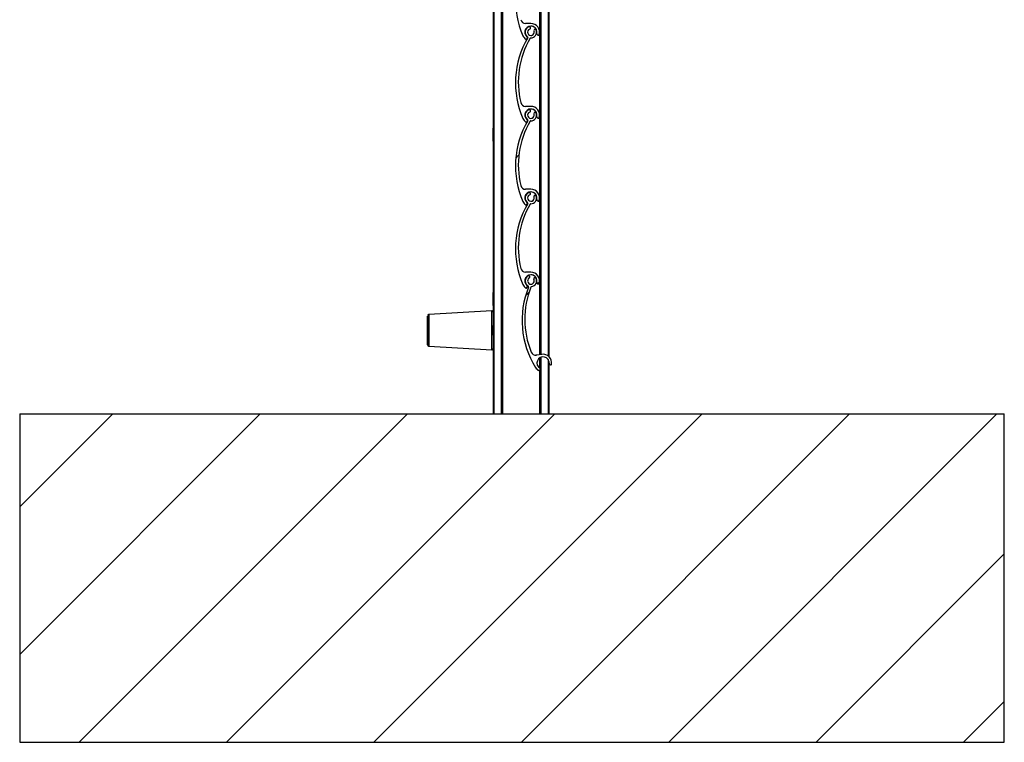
# Model space of a CAD drawing. Header units: millimetres. Extents: x 24 to 749, y 4 to 419.
# Tile 9 of 24: x 165 to 195, y 122 to 144. Entities that reach past the tile are written whole.
import ezdxf

# ---------------------------------------------------------------- set-up
doc = ezdxf.new("R2010")
doc.units = ezdxf.units.MM
pattern_1 = [(45, (0, 0), (-2.245064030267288, 2.245064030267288), [])]

msp = doc.modelspace()

# ---------------------------------------------------------------- hatches: boundary and pattern name
at = {"linetype": 'Continuous', "lineweight": 18}
h = msp.add_hatch(dxfattribs=at)
h.set_pattern_fill('ANSI31', style=0)
h.set_pattern_definition(pattern_1)
edge = h.paths.add_edge_path(flags=0)
edge.add_arc((180.2491345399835, 145.7362825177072), 0.09999999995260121, -249.17353736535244, 19.17359847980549, ccw=False)
edge.add_arc((180.2002481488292, 145.8647980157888), 0.03749950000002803, 290.8264626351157, 470.8264626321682)
edge.add_arc((180.2491345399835, 145.7362825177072), 0.1749989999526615, 110.8264626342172, 233.4949874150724)
edge.add_arc((180.1301565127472, 145.5755223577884), 0.02500000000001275, -30.604972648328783, 53.494987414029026, ccw=False)
edge.add_arc((182.4679607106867, 144.1926736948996), 2.691173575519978, 149.3950046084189, 203.8599010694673)
edge.add_arc((180.2491345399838, 143.2112825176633), 0.2649999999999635, 203.8599037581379, 233.3194438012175)
edge.add_arc((180.1057698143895, 143.0188076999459), 0.02499999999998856, 233.3194438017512, 339.2284625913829)
edge.add_line((180.1291448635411, 143.0099416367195), (180.1428856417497, 143.0461686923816))
edge.add_arc((180.1288606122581, 143.0514883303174), 0.0149999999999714, 339.2284625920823, 413.0319461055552)
edge.add_arc((180.2491345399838, 143.2112825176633), 0.1850000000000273, -15.540347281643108, 233.0319461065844, ccw=False)
edge.add_arc((180.4418229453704, 143.1576991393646), 0.01500000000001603, 164.4596527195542, 232.8739467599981)
edge.add_line((180.432769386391, 143.1457394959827), (180.4638670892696, 143.1221982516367))
edge.add_arc((180.4789563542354, 143.1421309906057), 0.0249999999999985, 232.8739467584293, 343.2538835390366)
edge.add_arc((180.2491345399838, 143.2112825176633), 0.2650000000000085, 343.2538835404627, 450.0000317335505)
edge.add_line((180.2491343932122, 143.4762825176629), (180.0874719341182, 143.4762824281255))
edge.add_arc((180.0874718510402, 143.6262824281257), 0.1499999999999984, 193.7995707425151, 270.00003173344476, ccw=False)
edge.add_arc((182.5058589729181, 144.2202760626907), 2.640265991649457, 149.7872595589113, 193.7995706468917, ccw=False)
edge.add_arc((180.2458430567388, 145.5363095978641), 0.0249999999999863, 89.05701696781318, 149.7872595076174, ccw=False)
edge.add_arc((180.2491345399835, 145.7362825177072), 0.1750000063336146, 269.0570169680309, 379.1735984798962)
edge.add_arc((180.3790071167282, 145.7814418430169), 0.03750000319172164, 19.17359847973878, 199.1735984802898)
h = msp.add_hatch(dxfattribs=at)
h.set_pattern_fill('ANSI31', style=0)
h.set_pattern_definition(pattern_1)
edge = h.paths.add_edge_path(flags=0)
edge.add_arc((180.2491345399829, 143.211282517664), 0.09999999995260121, -249.17353736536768, 19.17359847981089, ccw=False)
edge.add_arc((180.2002481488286, 143.3397980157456), 0.03749950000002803, 290.8264626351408, 470.8264626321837)
edge.add_arc((180.2491345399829, 143.211282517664), 0.1749989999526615, 110.8264626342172, 233.4949874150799)
edge.add_arc((180.1301565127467, 143.0505223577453), 0.02500000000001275, -30.604972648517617, 53.49498741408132, ccw=False)
edge.add_arc((182.4679607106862, 141.6676736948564), 2.691173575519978, 149.3950046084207, 203.8599010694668)
edge.add_arc((180.2491345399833, 140.6862825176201), 0.2649999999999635, 203.8599037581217, 233.319443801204)
edge.add_arc((180.1057698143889, 140.4938076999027), 0.02499999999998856, 233.31944380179, 339.228462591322)
edge.add_line((180.1291448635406, 140.4849416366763), (180.1428856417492, 140.5211686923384))
edge.add_arc((180.1288606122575, 140.5264883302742), 0.0149999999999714, 339.2284625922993, 413.0319461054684)
edge.add_arc((180.2491345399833, 140.6862825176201), 0.1850000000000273, -15.540347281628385, 233.031946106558, ccw=False)
edge.add_arc((180.4418229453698, 140.6326991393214), 0.01500000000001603, 164.4596527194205, 232.8739467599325)
edge.add_line((180.4327693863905, 140.6207394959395), (180.463867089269, 140.5971982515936))
edge.add_arc((180.4789563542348, 140.6171309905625), 0.0249999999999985, 232.8739467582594, 343.2538835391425)
edge.add_arc((180.2491345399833, 140.6862825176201), 0.2650000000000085, 343.253883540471, 450.0000317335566)
edge.add_line((180.2491343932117, 140.9512825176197), (180.0874719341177, 140.9512824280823))
edge.add_arc((180.0874718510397, 141.1012824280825), 0.1499999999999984, 193.7995707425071, 270.00003173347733, ccw=False)
edge.add_arc((182.5058589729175, 141.6952760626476), 2.640265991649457, 149.7872595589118, 193.7995706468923, ccw=False)
edge.add_arc((180.2458430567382, 143.011309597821), 0.0249999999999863, 89.05701696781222, 149.78725950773, ccw=False)
edge.add_arc((180.2491345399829, 143.211282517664), 0.1750000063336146, 269.0570169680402, 379.1735984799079)
edge.add_arc((180.3790071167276, 143.2564418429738), 0.03750000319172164, 19.17359847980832, 199.1735984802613)
h = msp.add_hatch(dxfattribs=at)
h.set_pattern_fill('ANSI31', style=0)
h.set_pattern_definition(pattern_1)
edge = h.paths.add_edge_path(flags=0)
edge.add_arc((180.2491345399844, 140.6862825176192), 0.09999999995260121, -249.17353736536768, 19.173598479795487, ccw=False)
edge.add_arc((180.20024814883, 140.8147980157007), 0.03749950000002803, 290.8264626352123, 470.8264626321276)
edge.add_arc((180.2491345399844, 140.6862825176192), 0.1749989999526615, 110.8264626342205, 233.4949874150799)
edge.add_arc((180.1301565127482, 140.5255223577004), 0.02500000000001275, -30.604972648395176, 53.494987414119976, ccw=False)
edge.add_arc((182.4679607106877, 139.1426736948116), 2.691173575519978, 149.3950046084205, 203.8599010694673)
edge.add_arc((180.2491345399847, 138.1612825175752), 0.2649999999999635, 203.8599037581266, 233.3194438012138)
edge.add_arc((180.1057698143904, 137.9688076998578), 0.02499999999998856, 233.3194438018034, 339.2284625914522)
edge.add_line((180.1291448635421, 137.9599416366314), (180.1428856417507, 137.9961686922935))
edge.add_arc((180.128860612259, 138.0014883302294), 0.0149999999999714, 339.2284625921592, 413.0319461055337)
edge.add_arc((180.2491345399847, 138.1612825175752), 0.1850000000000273, -15.540347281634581, 233.03194610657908, ccw=False)
edge.add_arc((180.4418229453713, 138.1076991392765), 0.01500000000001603, 164.4596527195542, 232.8739467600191)
edge.add_line((180.432769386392, 138.0957394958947), (180.4638670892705, 138.0721982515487))
edge.add_arc((180.4789563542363, 138.0921309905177), 0.0249999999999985, 232.8739467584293, 343.2538835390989)
edge.add_arc((180.2491345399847, 138.1612825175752), 0.2650000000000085, 343.2538835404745, 450.0000317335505)
edge.add_line((180.2491343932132, 138.4262825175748), (180.0874719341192, 138.4262824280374))
edge.add_arc((180.0874718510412, 138.5762824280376), 0.1499999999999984, 193.7995707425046, 270.0000317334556, ccw=False)
edge.add_arc((182.5058589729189, 139.1702760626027), 2.640265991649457, 149.7872595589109, 193.7995706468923, ccw=False)
edge.add_arc((180.2458430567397, 140.4863095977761), 0.0249999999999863, 89.05701696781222, 149.78725950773, ccw=False)
edge.add_arc((180.2491345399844, 140.6862825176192), 0.1750000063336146, 269.0570169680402, 379.1735984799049)
edge.add_arc((180.3790071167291, 140.7314418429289), 0.03750000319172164, 19.17359847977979, 199.1735984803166)
h = msp.add_hatch(dxfattribs=at)
h.set_pattern_fill('ANSI31', style=0)
h.set_pattern_definition(pattern_1)
edge = h.paths.add_edge_path(flags=0)
edge.add_arc((180.2491345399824, 138.1612825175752), 0.09999999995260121, -249.17353736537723, 19.17359847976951, ccw=False)
edge.add_arc((180.200248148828, 138.2897980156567), 0.03749950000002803, 290.8264626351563, 470.8264626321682)
edge.add_arc((180.2491345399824, 138.1612825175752), 0.1749989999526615, 110.8264626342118, 233.4949874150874)
edge.add_arc((180.1301565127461, 138.0005223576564), 0.02500000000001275, -30.60497264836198, 53.49498741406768, ccw=False)
edge.add_arc((182.4679607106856, 136.6176736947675), 2.691173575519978, 149.3950046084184, 203.8599010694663)
edge.add_arc((180.2491345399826, 135.6362825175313), 0.2649999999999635, 203.8599037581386, 233.3194438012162)
edge.add_arc((180.1057698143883, 135.4438076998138), 0.02499999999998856, 233.319443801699, 339.2284625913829)
edge.add_line((180.12914486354, 135.4349416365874), (180.1428856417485, 135.4711686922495))
edge.add_arc((180.1288606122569, 135.4764883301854), 0.0149999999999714, 339.2284625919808, 413.0319461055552)
edge.add_arc((180.2491345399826, 135.6362825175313), 0.1850000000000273, -15.540347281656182, 233.0319461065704, ccw=False)
edge.add_arc((180.4418229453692, 135.5826991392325), 0.01500000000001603, 164.4596527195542, 232.8739467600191)
edge.add_line((180.4327693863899, 135.5707394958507), (180.4638670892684, 135.5471982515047))
edge.add_arc((180.4789563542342, 135.5671309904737), 0.0249999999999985, 232.8739467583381, 343.2538835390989)
edge.add_arc((180.2491345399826, 135.6362825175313), 0.2650000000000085, 343.2538835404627, 450.0000317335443)
edge.add_line((180.2491343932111, 135.9012825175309), (180.0874719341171, 135.9012824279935))
edge.add_arc((180.0874718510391, 136.0512824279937), 0.1499999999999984, 193.7995707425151, 270.0000317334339, ccw=False)
edge.add_arc((182.5058589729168, 136.6452760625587), 2.640265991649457, 149.7872595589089, 193.7995706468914, ccw=False)
edge.add_arc((180.2458430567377, 137.9613095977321), 0.0249999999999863, 89.05701696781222, 149.7872595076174, ccw=False)
edge.add_arc((180.2491345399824, 138.1612825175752), 0.1750000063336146, 269.0570169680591, 379.1735984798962)
edge.add_arc((180.3790071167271, 138.2064418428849), 0.03750000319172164, 19.17359847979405, 199.1735984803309)
h = msp.add_hatch(dxfattribs=at)
h.set_pattern_fill('ANSI31', style=0)
h.set_pattern_definition(pattern_1)
edge = h.paths.add_edge_path(flags=0)
edge.add_arc((180.2491345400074, 135.6362825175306), 0.09999999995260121, -240.78751288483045, 27.559622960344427, ccw=False)
edge.add_arc((180.1820279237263, 135.7562942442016), 0.03749950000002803, 299.2124871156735, 479.2124871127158)
edge.add_arc((180.2491345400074, 135.6362825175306), 0.1749989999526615, 119.2124871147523, 241.8810118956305)
edge.add_arc((180.1548741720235, 135.4598892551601), 0.02500000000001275, -22.21894816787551, 61.88101189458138, ccw=False)
edge.add_arc((182.6693594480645, 134.4327754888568), 2.691173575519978, 157.7810290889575, 212.2459255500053)
edge.add_arc((180.6173848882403, 133.1382799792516), 0.2649999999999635, 212.2459282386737, 241.7054682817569)
edge.add_arc((180.5036238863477, 132.9269545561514), 0.02499999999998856, 241.7054682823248, 347.6144870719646)
edge.add_line((180.5280420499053, 132.9215923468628), (180.5363524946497, 132.9594360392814))
edge.add_arc((180.5217015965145, 132.9626533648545), 0.0149999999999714, 347.6144870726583, 421.4179705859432)
edge.add_arc((180.6173848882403, 133.1382799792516), 0.1850000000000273, -7.154322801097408, 241.4179705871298, ccw=False)
edge.add_arc((180.8158277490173, 133.113371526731), 0.01500000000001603, 172.8456772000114, 241.2599712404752)
edge.add_line((180.8086152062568, 133.1002193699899), (180.8428137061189, 133.0814651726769))
edge.add_arc((180.8548346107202, 133.1033854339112), 0.0249999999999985, 241.25997123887, 351.6399080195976)
edge.add_arc((180.6173848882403, 133.1382799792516), 0.2650000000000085, 351.6399080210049, 458.3860562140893)
edge.add_line((180.5787366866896, 133.4004465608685), (180.4188027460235, 133.3768693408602))
edge.add_arc((180.3969264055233, 133.5252655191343), 0.1499999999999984, 202.1855952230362, 278.3860562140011, ccw=False)
edge.add_arc((182.7028269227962, 134.4656098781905), 2.640265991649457, 158.1732840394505, 202.1855951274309, ccw=False)
edge.add_arc((180.2750426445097, 135.4379676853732), 0.0249999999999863, 97.44304144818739, 158.1732839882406, ccw=False)
edge.add_arc((180.2491345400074, 135.6362825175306), 0.1750000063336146, 277.4430414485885, 387.5596229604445)
edge.add_arc((180.3710323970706, 135.699899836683), 0.03750000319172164, 27.55962296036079, 207.5596229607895)
h = msp.add_hatch(dxfattribs=at)
h.set_pattern_fill('ANSI31', style=0)
h.set_pattern_definition(pattern_1)
h.paths.add_polyline_path([(194.6730910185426, 131.5864430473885), (164.6730910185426, 131.5864430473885), (164.6730910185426, 121.5864430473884), (194.6730910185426, 121.5864430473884)], flags=0)

# ---------------------------------------------------------------- linework, layer by layer
at = {"color": 7, "linetype": 'Continuous', "lineweight": 25}
for p, q in [((179.0980010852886, 256.5864430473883), (179.0980010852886, 134.6887724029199)), ((179.0980012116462, 256.5864430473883), (179.0980012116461, 134.6885487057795)), ((179.1230012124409, 256.5864430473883), (179.1230012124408, 131.5864430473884)), ((179.3430012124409, 256.5864430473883), (179.3430012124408, 131.5864430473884)), ((179.3680012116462, 256.5864430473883), (179.3680012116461, 131.5864430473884)), ((179.3838812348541, 256.5864430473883), (179.3838812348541, 131.5864430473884)), ((180.5280012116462, 246.5864430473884), (180.5280012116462, 133.3929672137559)), ((180.7980012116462, 246.5864430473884), (180.7980012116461, 133.3321942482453)), ((180.5121211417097, 145.7036781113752), (180.5121211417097, 143.243886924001)), ((180.2491343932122, 143.4762825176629), (180.0874719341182, 143.4762824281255)), ((180.0067821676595, 143.1040895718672), (180.0067804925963, 143.1040895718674)), ((180.2002464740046, 143.3772975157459), (180.1869139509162, 143.3748473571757)), ((180.1869156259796, 143.3748473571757), (180.1869139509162, 143.3748473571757)), ((180.2002481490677, 143.3772975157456), (180.2002464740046, 143.3772975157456)), ((180.3435873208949, 143.2441256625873), (180.3435856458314, 143.2441256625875)), ((180.3790071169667, 143.2939418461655), (180.3790054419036, 143.2939418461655)), ((180.4273713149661, 143.1617178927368), (180.4273696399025, 143.1617178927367)), ((180.4327677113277, 143.1457394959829), (180.4638654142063, 143.1221982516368)), ((180.432769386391, 143.1457394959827), (180.4327677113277, 143.1457394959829)), ((180.432769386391, 143.1457394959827), (180.4638670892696, 143.1221982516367)), ((180.4638670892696, 143.1221982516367), (180.4638654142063, 143.1221982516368)), ((180.4789546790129, 143.1171309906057), (180.478956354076, 143.1171309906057)), ((180.5121211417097, 143.1786781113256), (180.5121211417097, 140.7188869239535)), ((180.090835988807, 142.9987582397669), (180.0908343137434, 142.998758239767)), ((180.1057681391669, 142.9938076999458), (180.10576981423, 142.9938076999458)), ((180.1291448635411, 143.0099416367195), (180.1428856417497, 143.0461686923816)), ((180.1450288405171, 143.0706174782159), (180.1450271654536, 143.070617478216)), ((180.1516739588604, 143.0377944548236), (180.1516722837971, 143.0377944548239)), ((180.2491343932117, 140.9512825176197), (180.0874719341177, 140.9512824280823)), ((180.200246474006, 140.8522975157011), (180.1869139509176, 140.8498473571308)), ((180.1869156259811, 140.8498473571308), (180.1869139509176, 140.8498473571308)), ((180.2002481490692, 140.8522975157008), (180.200246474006, 140.8522975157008)), ((180.3435873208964, 140.7191256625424), (180.3435856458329, 140.7191256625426)), ((180.3790071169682, 140.7689418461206), (180.3790054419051, 140.7689418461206)), ((180.0067821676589, 140.579089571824), (180.0067804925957, 140.5790895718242)), ((180.0908359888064, 140.4737582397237), (180.0908343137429, 140.4737582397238)), ((180.1057681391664, 140.4688076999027), (180.1057698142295, 140.4688076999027)), ((180.1291448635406, 140.4849416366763), (180.1428856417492, 140.5211686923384)), ((180.1450288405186, 140.545617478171), (180.1450271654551, 140.5456174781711)), ((180.1516739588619, 140.5127944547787), (180.1516722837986, 140.512794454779)), ((180.4273713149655, 140.6367178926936), (180.4273696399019, 140.6367178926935)), ((180.4327677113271, 140.6207394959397), (180.4638654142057, 140.5971982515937)), ((180.4327693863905, 140.6207394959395), (180.4327677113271, 140.6207394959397)), ((180.4327693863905, 140.6207394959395), (180.463867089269, 140.5971982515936)), ((180.463867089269, 140.5971982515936), (180.4638654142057, 140.5971982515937)), ((180.4789546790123, 140.5921309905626), (180.4789563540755, 140.5921309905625)), ((180.5121211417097, 140.6536781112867), (180.5121211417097, 138.1938869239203)), ((179.0980011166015, 139.8870022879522), (179.0980011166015, 140.2858838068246)), ((180.798001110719, 140.0864430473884), (180.7980011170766, 140.2864430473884)), ((180.7980011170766, 139.8864430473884), (180.798001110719, 140.0864430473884)), ((180.2491343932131, 138.4262825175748), (180.0874719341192, 138.4262824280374)), ((180.200246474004, 138.3272975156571), (180.1869139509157, 138.3248473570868)), ((180.1869156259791, 138.3248473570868), (180.1869139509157, 138.3248473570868)), ((180.2002481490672, 138.3272975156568), (180.200246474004, 138.3272975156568)), ((180.0067821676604, 138.0540895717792), (180.0067804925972, 138.0540895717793)), ((180.1450288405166, 138.0206174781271), (180.1450271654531, 138.0206174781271)), ((180.3435873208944, 138.1941256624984), (180.3435856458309, 138.1941256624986)), ((180.3790071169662, 138.2439418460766), (180.3790054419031, 138.2439418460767)), ((180.427371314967, 138.1117178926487), (180.4273696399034, 138.1117178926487)), ((180.4327677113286, 138.0957394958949), (180.4638654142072, 138.0721982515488)), ((180.432769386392, 138.0957394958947), (180.4327677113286, 138.0957394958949)), ((180.432769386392, 138.0957394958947), (180.4638670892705, 138.0721982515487)), ((180.4638670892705, 138.0721982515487), (180.4638654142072, 138.0721982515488)), ((180.4789546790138, 138.0671309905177), (180.4789563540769, 138.0671309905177)), ((180.5121211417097, 138.1286781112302), (180.5121211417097, 135.6688869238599)), ((180.0908359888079, 137.9487582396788), (180.0908343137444, 137.9487582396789)), ((180.1057681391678, 137.9438076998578), (180.105769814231, 137.9438076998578)), ((180.1291448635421, 137.9599416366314), (180.1428856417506, 137.9961686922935)), ((180.1516739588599, 137.9877944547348), (180.1516722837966, 137.987794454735)), ((180.2491343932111, 135.9012825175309), (180.0874719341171, 135.9012824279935)), ((180.1637262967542, 135.7890243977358), (180.1637246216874, 135.7890243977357)), ((180.1820279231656, 135.7937937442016), (180.182026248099, 135.7937937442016)), ((180.337787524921, 135.6825496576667), (180.337785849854, 135.6825496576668)), ((180.3710323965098, 135.7373998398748), (180.3710307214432, 135.7373998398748)), ((180.5121211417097, 135.6036781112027), (180.5121211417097, 133.3906261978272)), ((180.0067821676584, 135.5290895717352), (180.0067804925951, 135.5290895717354)), ((180.0908359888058, 135.4237582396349), (180.0908343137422, 135.4237582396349)), ((180.1057681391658, 135.4188076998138), (180.1057698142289, 135.4188076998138)), ((180.12914486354, 135.4349416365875), (180.1428856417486, 135.4711686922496)), ((180.166656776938, 135.4819385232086), (180.166655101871, 135.4819385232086)), ((180.1780178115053, 135.4504355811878), (180.1780161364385, 135.450435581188)), ((180.4273713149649, 135.5867178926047), (180.4273696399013, 135.5867178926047)), ((180.4327677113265, 135.5707394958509), (180.4638654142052, 135.5471982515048)), ((180.4327693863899, 135.5707394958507), (180.4327677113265, 135.5707394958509)), ((180.4327693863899, 135.5707394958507), (180.4638670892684, 135.5471982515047)), ((180.4638670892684, 135.5471982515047), (180.4638654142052, 135.5471982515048)), ((180.4789546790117, 135.5421309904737), (180.4789563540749, 135.5421309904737)), ((179.0980011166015, 134.8870022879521), (179.0980011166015, 135.2858838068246)), ((180.798001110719, 135.0864430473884), (180.7980011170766, 135.2864430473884)), ((180.7980011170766, 134.8864430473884), (180.798001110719, 135.0864430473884)), ((179.0555065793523, 134.7284708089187), (177.1355065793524, 134.6084708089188)), ((179.0980017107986, 134.6885487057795), (179.0980017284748, 134.0922429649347)), ((179.098001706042, 134.1415902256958), (179.0980017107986, 134.2811267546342)), ((179.0980017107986, 133.9811267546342), (179.098001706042, 134.1415902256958)), ((179.0980017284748, 134.0922429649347), (179.0980017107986, 133.5737048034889)), ((177.1355065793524, 133.6537827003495), (179.0555065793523, 133.5337827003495)), ((179.0980010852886, 133.5734811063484), (179.0980010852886, 131.5864430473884)), ((179.0980012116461, 133.5737048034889), (179.0980012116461, 131.5864430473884)), ((180.4188010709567, 133.3768693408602), (180.3969247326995, 133.3752655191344)), ((180.4188027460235, 133.3768693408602), (180.4188010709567, 133.3768693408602)), ((180.5787366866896, 133.4004465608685), (180.4188027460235, 133.3768693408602)), ((180.5121211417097, 133.2904132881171), (180.5121211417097, 132.9861466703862)), ((180.5280012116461, 133.3002539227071), (180.5280012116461, 132.9763060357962)), ((180.617384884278, 133.4032799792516), (180.6173832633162, 133.4032799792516)), ((180.3932569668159, 132.9968880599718), (180.3932552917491, 132.996888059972)), ((180.4917737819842, 132.9049414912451), (180.4917721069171, 132.9049414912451)), ((180.5036222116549, 132.9019545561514), (180.5036238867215, 132.9019545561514)), ((180.5121211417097, 132.9034429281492), (180.5121211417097, 131.5864430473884)), ((180.5280012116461, 132.9214096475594), (180.5280012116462, 131.5864430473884)), ((180.5280012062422, 132.9214096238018), (180.5280012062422, 131.5864430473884)), ((180.5280420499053, 132.9215923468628), (180.5363524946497, 132.9594360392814)), ((180.7980012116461, 133.1783067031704), (180.7980012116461, 131.5864430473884)), ((180.8009445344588, 133.1152396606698), (180.8009428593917, 133.1152396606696)), ((180.8086135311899, 133.10021936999), (180.8428120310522, 133.0814651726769)), ((180.8086152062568, 133.10021936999), (180.8086135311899, 133.10021936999)), ((180.8086152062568, 133.10021936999), (180.8428137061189, 133.0814651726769)), ((180.8428137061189, 133.0814651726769), (180.8428120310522, 133.0814651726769)), ((180.8548329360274, 133.0783854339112), (180.854834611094, 133.0783854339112)), ((164.6730890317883, 131.5864430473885), (164.6730890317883, 121.5864430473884)), ((164.6730890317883, 131.5864430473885), (164.6730910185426, 131.5864430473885)), ((164.6730910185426, 131.5864430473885), (164.6730910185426, 121.5864430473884)), ((164.6730910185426, 131.5864430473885), (194.6730910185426, 131.5864430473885)), ((194.6730910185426, 121.5864430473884), (194.6730910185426, 131.5864430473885)), ((164.6730890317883, 121.5864430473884), (164.6730910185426, 121.5864430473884)), ((164.6730910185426, 121.5864430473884), (194.6730910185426, 121.5864430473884))]:
    msp.add_line(p, q, dxfattribs=at)
at = {"color": 8, "linetype": 'Continuous', "lineweight": 25}
for p, q in [((180.5530012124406, 246.5864430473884), (180.5530012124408, 133.3966526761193)), ((180.7730012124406, 246.5864430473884), (180.7730012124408, 133.3527760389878)), ((179.0555065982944, 134.0894581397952), (179.0555065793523, 134.7284708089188)), ((177.1355065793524, 134.6084708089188), (177.1355065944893, 134.0978289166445)), ((177.1355065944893, 134.0978289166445), (177.1355065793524, 133.6537827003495)), ((179.0555065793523, 133.5337827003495), (179.0555065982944, 134.0894581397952)), ((180.5530012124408, 133.3117151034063), (180.5530012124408, 131.5864430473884)), ((180.7730012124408, 133.2383202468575), (180.7730012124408, 131.5864430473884))]:
    msp.add_line(p, q, dxfattribs=at)
at = {"color": 7, "linetype": 'Continuous', "lineweight": 25, "flags": 128}
for points in [[(180.1820262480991, 135.7937937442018), (180.1776430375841, 135.7935366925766), (180.1637246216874, 135.7890243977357)], [(177.0980016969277, 134.1616397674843), (177.0980016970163, 134.0731772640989), (177.0980016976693, 133.9870872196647), (177.0980016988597, 133.9068941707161), (177.098001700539, 133.8358812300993), (177.0980017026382, 133.7769556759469), (177.0980017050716, 133.7325299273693), (177.0980017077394, 133.704422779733), (177.0980017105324, 133.6937849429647), (177.0980017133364, 133.7010519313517), (177.0980017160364, 133.7259262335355), (177.0980017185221, 133.7673894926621), (177.0980017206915, 133.8237441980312), (177.0980017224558, 133.8926831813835), (177.098001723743, 133.9713840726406), (177.0980017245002, 134.0566248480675), (177.0980017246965, 134.1449157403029), (177.0980017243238, 134.2326421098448), (177.0980017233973, 134.3162124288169), (177.0980017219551, 134.3922053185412), (177.0980017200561, 134.4575096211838), (177.0980017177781, 134.5094517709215), (177.0980017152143, 134.5459052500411), (177.0980017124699, 134.5653776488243), (177.0980017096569, 134.567071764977), (177.0980017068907, 134.550918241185), (177.0980017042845, 134.5175784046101), (177.098001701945, 134.4684171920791), (177.0980016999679, 134.4054472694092), (177.0980016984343, 134.331246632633), (177.0980016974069, 134.2488530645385), (177.0980016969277, 134.1616397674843)], [(177.0980016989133, 134.157271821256), (177.0980016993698, 134.2370362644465), (177.0980017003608, 134.3118484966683), (177.0980017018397, 134.3782103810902), (177.0980017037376, 134.4330189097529), (177.0980017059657, 134.4737112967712), (177.0980017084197, 134.4983848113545), (177.098001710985, 134.5058857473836), (177.0980017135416, 134.4958633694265), (177.0980017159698, 134.4687863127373), (177.0980017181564, 134.4259206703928), (177.0980017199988, 134.3692707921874), (177.0980017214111, 134.301485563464), (177.0980017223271, 134.22573454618), (177.0980017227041, 134.1455597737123), (177.0980017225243, 134.0647101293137), (177.0980017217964, 133.9869660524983), (177.0980017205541, 133.9159627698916), (177.0980017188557, 133.8550203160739), (177.0980017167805, 133.806988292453), (177.0980017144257, 133.7741126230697), (177.0980017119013, 133.7579305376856), (177.0980017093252, 133.7591986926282), (177.0980017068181, 133.7778577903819), (177.0980017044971, 133.8130353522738), (177.0980017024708, 133.8630865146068), (177.0980017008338, 133.9256709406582), (177.0980016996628, 133.9978622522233), (177.0980016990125, 134.0762848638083), (177.0980016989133, 134.157271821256)], [(180.7980012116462, 133.1783067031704), (180.7992257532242, 133.1723136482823), (180.8009428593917, 133.1152396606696)]]:
    msp.add_lwpolyline(points, dxfattribs=at)
at = {"color": 7, "linetype": 'Continuous', "lineweight": 25}
for centre, radius, start, end in [((182.4679590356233, 144.1926736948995), 2.691173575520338, 149.3950046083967, 203.8599010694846), ((182.4679607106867, 144.1926736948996), 2.691173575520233, 149.3950046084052, 203.8599010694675), ((180.0874718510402, 143.6262824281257), 0.1500000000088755, 193.7995707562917, 270.0000317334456), ((180.2491345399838, 143.2112825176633), 0.2649999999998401, 343.2538835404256, 90.00003173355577), ((180.2491328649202, 143.2112825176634), 0.265000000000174, 203.8599037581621, 233.3194438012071), ((180.2491345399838, 143.2112825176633), 0.2650000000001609, 203.8599037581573, 233.3194438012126), ((180.2491345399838, 143.2112825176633), 0.1850000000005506, 344.4596527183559, 233.0319461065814), ((180.2491328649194, 143.2112825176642), 0.1749989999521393, 110.8264626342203, 233.4949874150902), ((180.2491345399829, 143.211282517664), 0.1749989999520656, 110.8264626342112, 233.4949874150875), ((180.2491345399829, 143.211282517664), 0.099999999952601, 110.8264626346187, 19.17359847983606), ((180.2002481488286, 143.3397980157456), 0.03749950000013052, 290.8264626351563, 110.8264626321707), ((180.2491345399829, 143.211282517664), 0.1750000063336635, 269.0570169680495, 19.17359847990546), ((180.2491328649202, 143.2112825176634), 0.1850000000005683, 344.4596527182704, 89.99999963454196), ((180.2491328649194, 143.2112825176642), 0.0999999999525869, 269.9999996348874, 19.17359847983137), ((180.3790054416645, 143.2564418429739), 0.03750000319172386, 89.99999963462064, 199.1735984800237), ((180.3790071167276, 143.2564418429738), 0.03750000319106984, 19.17359847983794, 199.1735984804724), ((180.4418212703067, 143.1576991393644), 0.01500000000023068, 164.4596527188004, 232.8739467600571), ((180.4418229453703, 143.1576991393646), 0.015000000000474, 164.4596527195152, 232.8739467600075), ((180.478954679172, 143.1421309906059), 0.02500000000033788, 232.873946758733, 269.9999996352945), ((180.4789563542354, 143.1421309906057), 0.0250000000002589, 232.8739467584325, 343.2538835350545), ((182.4679590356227, 141.6676736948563), 2.691173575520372, 149.3950046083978, 203.8599010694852), ((182.4679607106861, 141.6676736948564), 2.691173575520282, 149.3950046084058, 203.859901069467), ((182.5058589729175, 141.6952760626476), 2.640265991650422, 149.7872595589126, 193.799570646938), ((180.1057681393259, 143.018807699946), 0.02500000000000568, 233.3194438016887, 269.9999996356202), ((180.1057698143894, 143.0188076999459), 0.02499999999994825, 233.3194438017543, 339.2284625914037), ((180.1288606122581, 143.0514883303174), 0.01500000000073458, 339.2284625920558, 53.03194610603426), ((180.1301548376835, 143.0505223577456), 0.02500000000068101, 329.3950273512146, 53.49498741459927), ((180.1301565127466, 143.0505223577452), 0.02500000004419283, 329.3950271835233, 53.49498741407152), ((180.2458430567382, 143.011309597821), 0.02499999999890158, 89.057016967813, 149.7872595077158), ((180.0874718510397, 141.1012824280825), 0.150000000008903, 193.7995707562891, 270.0000317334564), ((180.2491345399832, 140.6862825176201), 0.1850000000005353, 344.4596527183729, 233.0319461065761), ((180.2491328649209, 140.6862825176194), 0.1749989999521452, 110.8264626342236, 233.4949874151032), ((180.2491345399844, 140.6862825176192), 0.1749989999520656, 110.8264626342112, 233.4949874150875), ((180.2491345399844, 140.6862825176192), 0.09999999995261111, 110.826462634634, 19.17359847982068), ((180.20024814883, 140.8147980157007), 0.03749950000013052, 290.8264626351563, 110.8264626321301), ((180.2491345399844, 140.6862825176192), 0.1750000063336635, 269.0570169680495, 19.17359847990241), ((180.2491328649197, 140.6862825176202), 0.1850000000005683, 344.4596527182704, 89.99999963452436), ((180.2491328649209, 140.6862825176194), 0.0999999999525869, 269.9999996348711, 19.17359847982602), ((180.2491345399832, 140.6862825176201), 0.2649999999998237, 343.2538835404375, 90.00003173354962), ((180.3790054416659, 140.7314418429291), 0.03750000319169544, 89.99999963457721, 199.1735984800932), ((180.3790071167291, 140.7314418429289), 0.03750000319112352, 19.17359847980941, 199.1735984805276), ((182.4679590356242, 139.1426736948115), 2.691173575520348, 149.3950046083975, 203.8599010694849), ((182.4679607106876, 139.1426736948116), 2.691173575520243, 149.3950046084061, 203.8599010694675), ((182.5058589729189, 139.1702760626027), 2.640265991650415, 149.7872595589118, 193.7995706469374), ((180.2491328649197, 140.6862825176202), 0.2650000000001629, 203.8599037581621, 233.3194438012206), ((180.2491345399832, 140.6862825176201), 0.2650000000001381, 203.8599037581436, 233.3194438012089), ((180.1057681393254, 140.4938076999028), 0.02500000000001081, 233.3194438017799, 269.9999996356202), ((180.1057698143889, 140.4938076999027), 0.02499999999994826, 233.3194438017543, 339.2284625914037), ((180.1288606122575, 140.5264883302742), 0.01500000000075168, 339.2284625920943, 53.03194610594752), ((180.130154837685, 140.5255223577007), 0.02500000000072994, 329.3950273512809, 53.49498741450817), ((180.1301565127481, 140.5255223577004), 0.02500000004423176, 329.3950271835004, 53.49498741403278), ((180.2458430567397, 140.4863095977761), 0.02499999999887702, 89.05701696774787, 149.7872595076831), ((180.4418212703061, 140.6326991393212), 0.01500000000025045, 164.4596527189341, 232.873946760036), ((180.4418229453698, 140.6326991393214), 0.01500000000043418, 164.4596527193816, 232.8739467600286), ((180.4789546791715, 140.6171309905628), 0.02500000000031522, 232.8739467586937, 269.9999996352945), ((180.4789563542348, 140.6171309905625), 0.02500000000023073, 232.8739467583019, 343.2538835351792), ((180.0874718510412, 138.5762824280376), 0.1500000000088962, 193.7995707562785, 270.0000317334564), ((180.2491345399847, 138.1612825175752), 0.185000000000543, 344.4596527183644, 233.0319461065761), ((180.2491328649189, 138.1612825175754), 0.1749989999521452, 110.8264626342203, 233.4949874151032), ((180.2491345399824, 138.1612825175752), 0.1749989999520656, 110.8264626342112, 233.49498741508), ((180.2002481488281, 138.2897980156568), 0.03749950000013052, 290.8264626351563, 110.8264626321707), ((180.2491328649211, 138.1612825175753), 0.1850000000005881, 344.4596527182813, 89.99999963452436), ((180.2491345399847, 138.1612825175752), 0.2649999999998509, 343.2538835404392, 90.00003173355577), ((180.2491328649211, 138.1612825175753), 0.2650000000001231, 203.8599037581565, 233.3194438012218), ((180.2491345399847, 138.1612825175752), 0.2650000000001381, 203.8599037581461, 233.3194438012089), ((180.128860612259, 138.0014883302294), 0.01500000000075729, 339.2284625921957, 53.03194610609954), ((180.130154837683, 138.0005223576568), 0.02500000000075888, 329.3950273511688, 53.49498741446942), ((180.1301565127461, 138.0005223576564), 0.02500000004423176, 329.3950271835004, 53.49498741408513), ((180.2491345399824, 138.1612825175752), 0.099999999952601, 110.8264626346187, 19.17359847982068), ((180.2491345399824, 138.1612825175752), 0.1750000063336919, 269.0570169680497, 19.17359847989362), ((180.2491328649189, 138.1612825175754), 0.09999999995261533, 269.9999996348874, 19.17359847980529), ((180.3790054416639, 138.2064418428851), 0.03750000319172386, 89.99999963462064, 199.1735984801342), ((180.3790071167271, 138.2064418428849), 0.03750000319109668, 19.17359847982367, 199.1735984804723), ((180.4418212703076, 138.1076991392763), 0.01500000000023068, 164.4596527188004, 232.8739467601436), ((180.4418229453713, 138.1076991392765), 0.01500000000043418, 164.4596527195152, 232.8739467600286), ((180.4789546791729, 138.0921309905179), 0.02500000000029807, 232.8739467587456, 269.9999996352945), ((180.4789563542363, 138.0921309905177), 0.0250000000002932, 232.8739467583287, 343.2538835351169), ((182.4679590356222, 136.6176736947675), 2.691173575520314, 149.3950046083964, 203.8599010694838), ((182.4679607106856, 136.6176736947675), 2.691173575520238, 149.3950046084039, 203.8599010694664), ((182.5058589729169, 136.6452760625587), 2.640265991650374, 149.7872595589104, 193.7995706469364), ((180.1057681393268, 137.968807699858), 0.02499999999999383, 233.3194438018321, 269.9999996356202), ((180.1057698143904, 137.9688076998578), 0.02499999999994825, 233.3194438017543, 339.2284625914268), ((180.2458430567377, 137.9613095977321), 0.02499999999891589, 89.057016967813, 149.7872595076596), ((180.0874718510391, 136.0512824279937), 0.1500000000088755, 193.7995707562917, 270.0000317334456), ((180.2491345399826, 135.6362825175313), 0.2649999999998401, 343.2538835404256, 90.00003173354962), ((180.2491345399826, 135.6362825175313), 0.1850000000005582, 344.4596527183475, 233.0319461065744), ((180.2491328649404, 135.6362825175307), 0.1749989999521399, 119.2124871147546, 241.8810118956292), ((180.2491345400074, 135.6362825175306), 0.1749989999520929, 119.2124871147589, 241.8810118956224), ((180.2491345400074, 135.6362825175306), 0.099999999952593, 119.2124871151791, 27.55962296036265), ((180.1820279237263, 135.7562942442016), 0.03749950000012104, 299.2124871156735, 119.2124871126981), ((180.2491328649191, 135.6362825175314), 0.1850000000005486, 344.4596527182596, 89.99999963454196), ((180.2491328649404, 135.6362825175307), 0.09999999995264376, 270.0000008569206, 27.55962296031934), ((180.2491345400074, 135.6362825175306), 0.1750000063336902, 277.4430414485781, 27.55962296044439), ((180.3710307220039, 135.6998998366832), 0.03750000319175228, 90.0000008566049, 207.5596229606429), ((180.3710323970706, 135.6998998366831), 0.03750000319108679, 27.55962296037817, 207.5596229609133), ((182.6693577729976, 134.4327754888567), 2.6911735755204, 157.7810290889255, 212.2459255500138), ((182.6693594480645, 134.4327754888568), 2.691173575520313, 157.7810290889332, 212.2459255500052), ((180.2491328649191, 135.6362825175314), 0.2650000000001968, 203.8599037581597, 233.3194438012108), ((180.2491345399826, 135.6362825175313), 0.2650000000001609, 203.8599037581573, 233.3194438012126), ((182.7028269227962, 134.4656098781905), 2.640265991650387, 158.1732840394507, 202.1855951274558), ((180.1057681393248, 135.443807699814), 0.02500000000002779, 233.3194438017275, 269.9999996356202), ((180.1057698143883, 135.4438076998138), 0.02499999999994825, 233.3194438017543, 339.2284625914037), ((180.1288606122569, 135.4764883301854), 0.01500000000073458, 339.2284625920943, 53.03194610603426), ((180.1548724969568, 135.4598892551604), 0.02500000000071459, 337.7810518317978, 61.88101189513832), ((180.1548741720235, 135.4598892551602), 0.02500000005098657, 337.7810515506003, 61.88101189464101), ((180.2750426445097, 135.4379676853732), 0.02499999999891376, 97.44304144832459, 158.1732839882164), ((180.4418212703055, 135.5826991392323), 0.01500000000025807, 164.4596527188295, 232.8739467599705), ((180.4418229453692, 135.5826991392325), 0.01500000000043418, 164.4596527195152, 232.8739467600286), ((180.4789546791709, 135.5671309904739), 0.02500000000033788, 232.873946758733, 269.9999996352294), ((180.4789563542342, 135.5671309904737), 0.02500000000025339, 232.8739467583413, 343.2538835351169), ((179.0580017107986, 134.6885487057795), 0.04000000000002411, 4.071109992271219e-11, 93.57633437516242), ((177.1380017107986, 134.5685487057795), 0.03999999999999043, 93.57633437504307, 179.9999999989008), ((177.1380017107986, 133.6937048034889), 0.0400000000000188, 180.0000000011, 266.4236656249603), ((179.0580017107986, 133.5737048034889), 0.04000000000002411, 266.4236656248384, 359.9999999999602), ((180.3969264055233, 133.5252655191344), 0.1500000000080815, 202.1855952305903, 278.3860562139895), ((180.6173848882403, 133.1382799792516), 0.1850000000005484, 352.8456771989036, 241.4179705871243), ((180.6173848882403, 133.1382799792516), 0.2649999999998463, 351.6399080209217, 98.38605621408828), ((180.6173832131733, 133.1382799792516), 0.2650000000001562, 212.2459282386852, 241.7054682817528), ((180.6173848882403, 133.1382799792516), 0.2650000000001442, 212.2459282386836, 241.7054682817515), ((180.5036222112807, 132.9269545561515), 0.02500000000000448, 241.7054682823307, 270.0000008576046), ((180.5036238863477, 132.9269545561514), 0.02499999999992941, 241.705468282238, 347.614487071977), ((180.5217015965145, 132.9626533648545), 0.01500000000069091, 347.6144870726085, 61.41797058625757), ((180.8158260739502, 133.1133715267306), 0.01500000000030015, 172.8456771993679, 241.2599712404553), ((180.8158277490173, 133.113371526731), 0.01500000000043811, 172.8456771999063, 241.2599712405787), ((180.8548329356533, 133.1033854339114), 0.02500000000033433, 241.2599712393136, 270.0000008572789), ((180.8548346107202, 133.1033854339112), 0.02500000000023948, 241.2599712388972, 351.6399080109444)]:
    msp.add_arc(centre, radius, start, end, dxfattribs=at)

doc.saveas('drawing.dxf')
